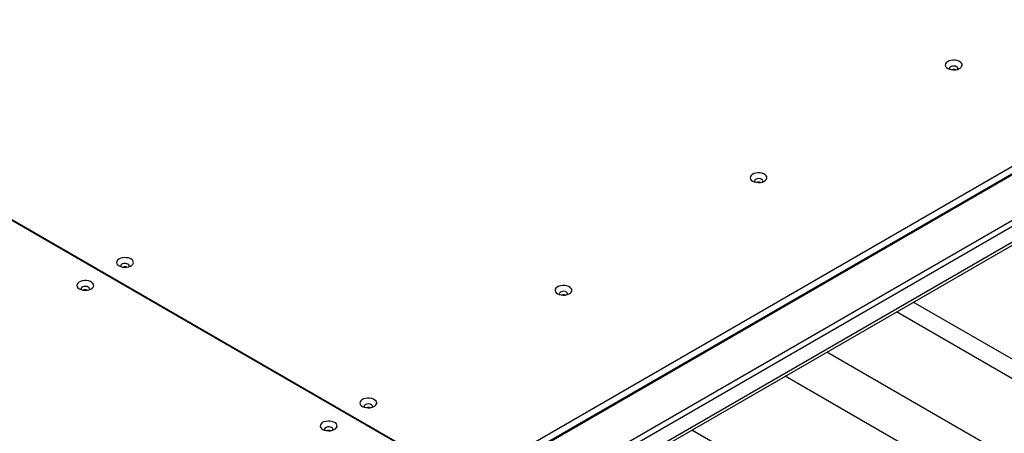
# Model space of a CAD drawing. Header units: millimetres. Extents: x 0 to 841, y 0 to 594.
# Tile 70 of 111: x 677 to 690, y 317 to 322. Entities that reach past the tile are written whole.
import ezdxf

# ---------------------------------------------------------------- set-up
doc = ezdxf.new("R2010")
doc.units = ezdxf.units.MM
doc.layers.add('TRAIT-FORT', color=4, linetype='Continuous', lineweight=25)

msp = doc.modelspace()

# ---------------------------------------------------------------- linework, layer by layer
at = {"layer": 'TRAIT-FORT', "color": 4, "linetype": 'Continuous', "lineweight": 25}
for p, q in [((671.739, 309.637), (702.28, 327.267)), ((702.794, 326.971), (672.254, 309.34)), ((672.254, 309.266), (702.794, 326.896)), ((672.09, 308.926), (702.65, 326.568)), ((702.672, 326.618), (672.112, 308.976)), ((695.986, 323.738), (682.849, 316.154)), ((682.849, 316.065), (695.986, 323.649)), ((673.336, 321.642), (682.846, 316.152)), ((682.849, 316.154), (673.339, 321.644)), ((691.116, 317.051), (688.64, 318.481)), ((690.923, 316.91), (688.422, 318.354)), ((690.023, 316.39), (687.521, 317.835)), ((689.483, 316.079), (686.981, 317.523)), ((687.953, 315.567), (685.773, 316.825))]:
    msp.add_line(p, q, dxfattribs=at)
at = {"layer": 'TRAIT-FORT', "color": 4, "linetype": 'Continuous', "lineweight": 25, "flags": 128}
for points in [[(689.086, 321.506), (689.107, 321.496), (689.132, 321.49), (689.159, 321.488), (689.187, 321.489), (689.212, 321.494), (689.235, 321.503), (689.253, 321.515), (689.265, 321.529), (689.272, 321.545), (689.271, 321.56), (689.263, 321.576), (689.249, 321.589), (689.23, 321.6), (689.206, 321.608), (689.18, 321.613), (689.153, 321.613), (689.126, 321.61), (689.102, 321.603), (689.081, 321.592), (689.066, 321.579), (689.056, 321.564), (689.054, 321.549), (689.058, 321.533), (689.069, 321.519), (689.086, 321.506)], [(689.214, 321.495), (689.216, 321.498), (689.217, 321.509), (689.212, 321.519), (689.201, 321.528), (689.186, 321.535), (689.168, 321.537), (689.149, 321.537), (689.132, 321.532), (689.118, 321.524), (689.11, 321.514), (689.108, 321.503), (689.112, 321.495)], [(686.56, 320.048), (686.582, 320.038), (686.607, 320.032), (686.634, 320.03), (686.661, 320.031), (686.687, 320.036), (686.709, 320.045), (686.728, 320.057), (686.74, 320.071), (686.746, 320.087), (686.745, 320.102), (686.737, 320.118), (686.724, 320.131), (686.704, 320.142), (686.681, 320.15), (686.655, 320.155), (686.627, 320.155), (686.6, 320.152), (686.576, 320.145), (686.555, 320.134), (686.54, 320.121), (686.531, 320.106), (686.528, 320.091), (686.533, 320.075), (686.543, 320.061), (686.56, 320.048)], [(686.688, 320.037), (686.69, 320.04), (686.692, 320.051), (686.687, 320.061), (686.676, 320.07), (686.66, 320.077), (686.642, 320.08), (686.623, 320.079), (686.606, 320.074), (686.593, 320.066), (686.585, 320.056), (686.583, 320.045), (686.586, 320.037)], [(678.359, 318.951), (678.381, 318.941), (678.406, 318.935), (678.433, 318.932), (678.46, 318.934), (678.486, 318.939), (678.509, 318.948), (678.527, 318.96), (678.539, 318.974), (678.545, 318.989), (678.544, 319.005), (678.537, 319.02), (678.523, 319.034), (678.503, 319.045), (678.48, 319.053), (678.453, 319.057), (678.426, 319.058), (678.4, 319.054), (678.375, 319.047), (678.355, 319.037), (678.339, 319.024), (678.33, 319.009), (678.327, 318.993), (678.332, 318.978), (678.343, 318.963), (678.359, 318.951)], [(678.488, 318.939), (678.489, 318.942), (678.491, 318.953), (678.486, 318.964), (678.475, 318.973), (678.459, 318.979), (678.441, 318.982), (678.422, 318.981), (678.405, 318.976), (678.392, 318.969), (678.384, 318.959), (678.382, 318.948), (678.385, 318.939)], [(677.845, 318.654), (677.867, 318.644), (677.892, 318.638), (677.919, 318.635), (677.946, 318.637), (677.972, 318.642), (677.994, 318.651), (678.012, 318.663), (678.025, 318.677), (678.031, 318.692), (678.03, 318.708), (678.022, 318.723), (678.008, 318.737), (677.989, 318.748), (677.966, 318.756), (677.939, 318.76), (677.912, 318.761), (677.885, 318.757), (677.861, 318.75), (677.84, 318.74), (677.825, 318.727), (677.816, 318.712), (677.813, 318.696), (677.817, 318.681), (677.828, 318.666), (677.845, 318.654)], [(677.973, 318.642), (677.975, 318.645), (677.977, 318.656), (677.972, 318.667), (677.961, 318.676), (677.945, 318.682), (677.927, 318.685), (677.908, 318.684), (677.891, 318.679), (677.878, 318.672), (677.869, 318.662), (677.868, 318.651), (677.871, 318.643)], [(684.035, 318.59), (684.056, 318.581), (684.081, 318.574), (684.108, 318.572), (684.136, 318.573), (684.161, 318.579), (684.184, 318.587), (684.202, 318.599), (684.214, 318.613), (684.22, 318.629), (684.22, 318.645), (684.212, 318.66), (684.198, 318.673), (684.179, 318.684), (684.155, 318.692), (684.129, 318.697), (684.102, 318.697), (684.075, 318.694), (684.05, 318.687), (684.03, 318.676), (684.015, 318.663), (684.005, 318.648), (684.003, 318.633), (684.007, 318.617), (684.018, 318.603), (684.035, 318.59)], [(684.163, 318.579), (684.164, 318.582), (684.166, 318.593), (684.161, 318.603), (684.15, 318.612), (684.135, 318.619), (684.117, 318.622), (684.098, 318.621), (684.081, 318.616), (684.067, 318.608), (684.059, 318.598), (684.057, 318.587), (684.061, 318.579)], [(681.509, 317.132), (681.531, 317.123), (681.556, 317.116), (681.583, 317.114), (681.61, 317.115), (681.636, 317.121), (681.658, 317.13), (681.676, 317.141), (681.689, 317.155), (681.695, 317.171), (681.694, 317.187), (681.686, 317.202), (681.672, 317.215), (681.653, 317.227), (681.63, 317.234), (681.603, 317.239), (681.576, 317.239), (681.549, 317.236), (681.525, 317.229), (681.504, 317.218), (681.489, 317.205), (681.48, 317.19), (681.477, 317.175), (681.482, 317.159), (681.492, 317.145), (681.509, 317.132)], [(681.637, 317.121), (681.639, 317.124), (681.641, 317.135), (681.636, 317.145), (681.625, 317.154), (681.609, 317.161), (681.591, 317.164), (681.572, 317.163), (681.555, 317.158), (681.542, 317.15), (681.533, 317.14), (681.532, 317.129), (681.535, 317.121)], [(680.995, 316.835), (681.016, 316.826), (681.042, 316.819), (681.069, 316.817), (681.096, 316.818), (681.122, 316.824), (681.144, 316.833), (681.162, 316.844), (681.175, 316.859), (681.181, 316.874), (681.18, 316.89), (681.172, 316.905), (681.158, 316.918), (681.139, 316.93), (681.115, 316.938), (681.089, 316.942), (681.062, 316.942), (681.035, 316.939), (681.011, 316.932), (680.99, 316.922), (680.975, 316.908), (680.966, 316.894), (680.963, 316.878), (680.967, 316.862), (680.978, 316.848), (680.995, 316.835)], [(681.123, 316.824), (681.125, 316.827), (681.126, 316.838), (681.122, 316.849), (681.111, 316.858), (681.095, 316.864), (681.077, 316.867), (681.058, 316.866), (681.041, 316.861), (681.027, 316.853), (681.019, 316.843), (681.018, 316.833), (681.021, 316.824)]]:
    msp.add_lwpolyline(points, dxfattribs=at)
at = {"layer": 'TRAIT-FORT', "color": 4, "linetype": 'Continuous', "lineweight": 25}
for centre, radius, start, end in [((689.163, 321.407), 0.0861, 72.7763, 107.2237), ((686.637, 319.95), 0.0856, 72.6751, 107.3249), ((678.437, 318.846), 0.0918, 74.0564, 106.199), ((677.922, 318.552), 0.0882, 73.3914, 106.864), ((684.112, 318.491), 0.086, 72.7168, 107.1557), ((681.586, 317.03), 0.089, 73.3528, 106.6472), ((681.072, 316.736), 0.0861, 72.7763, 107.2237)]:
    msp.add_arc(centre, radius, start, end, dxfattribs=at)

doc.saveas('drawing.dxf')
